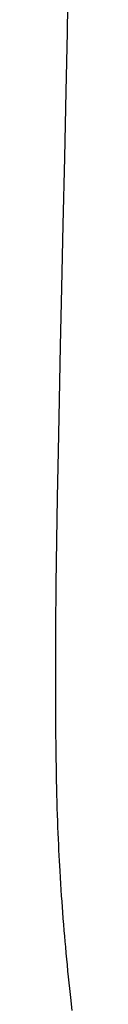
# Model space of a CAD drawing. Header units: millimetres. Extents: x -185 to 204, y 201 to 484.
# Tile 5 of 29: x -74.343 to -73.539, y 272.491 to 320.99. Entities that reach past the tile are written whole.
import ezdxf

# ---------------------------------------------------------------- set-up
doc = ezdxf.new("R2010")
doc.units = ezdxf.units.MM
doc.header["$LTSCALE"] = 16.335
doc.layers.add('20_ALL_FEATURES', color=7, linetype='CONTINUOUS')

msp = doc.modelspace()

# ---------------------------------------------------------------- linework, layer by layer
at = {"layer": '20_ALL_FEATURES', "color": 4}
for p, q in [((-74.343, 288.457), (-74.343, 288.462)), ((-74.343, 288.455), (-74.343, 288.457))]:
    msp.add_line(p, q, dxfattribs=at)
at = {"layer": '20_ALL_FEATURES', "color": 7}
for p, q in [((-74.343, 287.561), (-74.343, 288.166)), ((-74.341, 286.552), (-74.343, 286.977)), ((-74.339, 286.138), (-74.341, 286.552)), ((-74.337, 285.735), (-74.339, 286.138)), ((-74.333, 285.34), (-74.337, 285.735)), ((-74.329, 284.955), (-74.333, 285.34)), ((-74.325, 284.579), (-74.329, 284.955)), ((-74.319, 284.21), (-74.325, 284.579)), ((-74.313, 283.849), (-74.319, 284.21)), ((-74.306, 283.495), (-74.313, 283.849)), ((-74.299, 283.148), (-74.306, 283.495)), ((-74.29, 282.808), (-74.299, 283.148)), ((-74.282, 282.475), (-74.29, 282.808)), ((-74.272, 282.149), (-74.282, 282.475)), ((-74.262, 281.831), (-74.272, 282.149)), ((-74.251, 281.52), (-74.262, 281.831)), ((-74.239, 281.217), (-74.251, 281.52)), ((-74.228, 280.922), (-74.239, 281.217)), ((-74.215, 280.634), (-74.228, 280.922)), ((-74.202, 280.354), (-74.215, 280.634)), ((-74.189, 280.081), (-74.202, 280.354)), ((-74.176, 279.816), (-74.189, 280.081)), ((-74.162, 279.558), (-74.176, 279.816)), ((-74.149, 279.306), (-74.162, 279.558)), ((-74.135, 279.061), (-74.149, 279.306)), ((-74.116, 278.742), (-74.135, 279.061)), ((-74.096, 278.432), (-74.116, 278.742)), ((-74.077, 278.129), (-74.096, 278.432)), ((-74.057, 277.836), (-74.077, 278.129)), ((-74.037, 277.554), (-74.057, 277.836)), ((-74.018, 277.283), (-74.037, 277.554)), ((-73.999, 277.024), (-74.018, 277.283)), ((-73.975, 276.716), (-73.999, 277.024)), ((-73.952, 276.419), (-73.975, 276.716)), ((-73.928, 276.132), (-73.952, 276.419)), ((-73.905, 275.854), (-73.928, 276.132)), ((-73.882, 275.584), (-73.905, 275.854)), ((-73.858, 275.321), (-73.882, 275.584)), ((-73.831, 275.014), (-73.858, 275.321)), ((-73.803, 274.717), (-73.831, 275.014)), ((-73.776, 274.431), (-73.803, 274.717)), ((-73.746, 274.124), (-73.776, 274.431)), ((-73.718, 273.847), (-73.746, 274.124)), ((-73.688, 273.552), (-73.718, 273.847)), ((-73.659, 273.273), (-73.688, 273.552)), ((-73.627, 272.973), (-73.659, 273.273)), ((-73.595, 272.682), (-73.627, 272.973)), ((-73.574, 272.492), (-73.595, 272.682)), ((-73.539, 272.183), (-73.574, 272.492))]:
    msp.add_line(p, q, dxfattribs=at)
for points in [[(-74.343, 288.166), (-74.343, 288.733), (-74.336, 290.975), (-74.32, 293.202), (-74.294, 295.336), (-74.26, 297.451), (-74.219, 299.731), (-74.169, 302.244), (-74.113, 304.93), (-74.05, 307.775), (-73.979, 310.881), (-73.903, 314.201), (-73.832, 317.45), (-73.774, 320.369), (-73.729, 323)], [(-74.343, 286.977), (-74.343, 287.413), (-74.343, 287.561)]]:
    msp.add_lwpolyline(points, dxfattribs=at)

doc.saveas('drawing.dxf')
